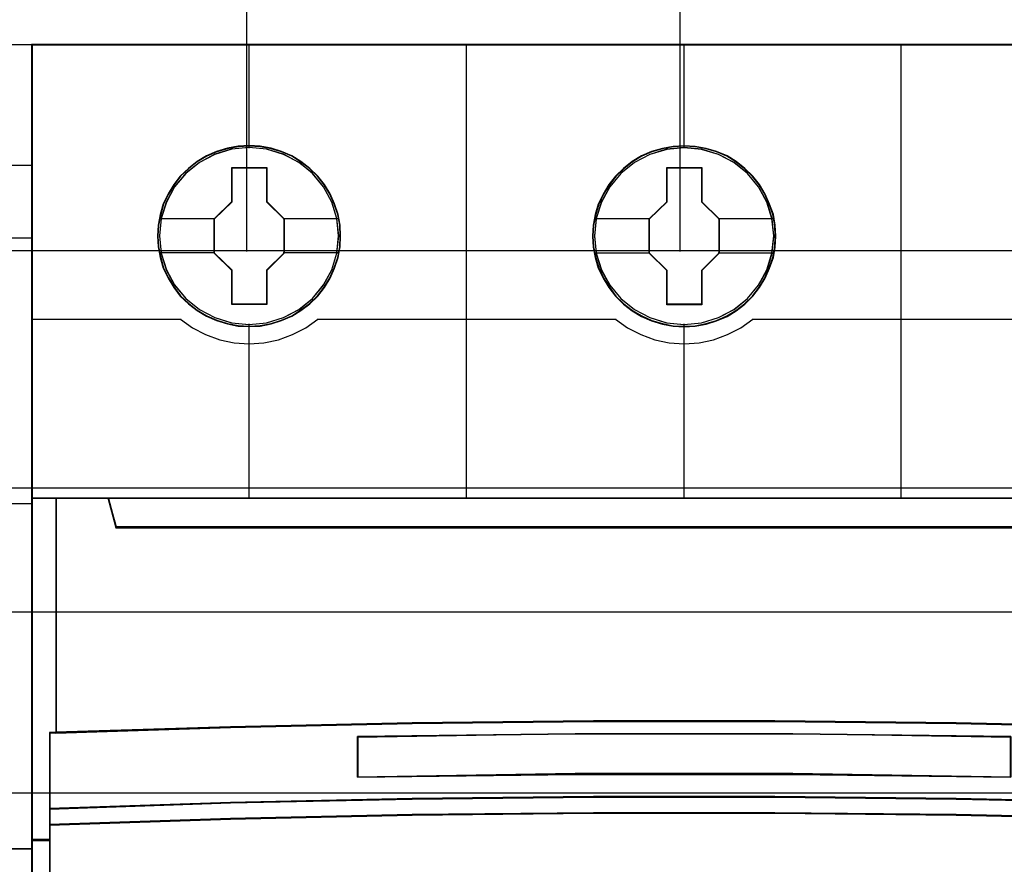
# Model space of a CAD drawing. Extents: x -631805 to -376315, y -40155 to 84873.
# Tile 122 of 256: x -612578 to -612171, y -32809 to -32459. Entities that reach past the tile are written whole.
import ezdxf

# ---------------------------------------------------------------- set-up
doc = ezdxf.new("R2010")
doc.units = 0
doc.header["$MEASUREMENT"] = 0
doc.layers.get('0').update_dxf_attribs({"color": 252})
for name, color, linetype in [('30', 7, 'Continuous'), ('45', 8, 'Continuous'), ('50', 7, 'Continuous')]:
    doc.layers.add(name, color=color, linetype=linetype)

# ---------------------------------------------------------------- blocks, each defined once
blk = doc.blocks.new('*U1048')
at = {"layer": '50', "color": 7}
for points in [[(509.985212, -277.514077), (834.016113, -277.514077)], [(509.985212, -277.514077), (834.016113, -277.514077)], [(761.899965, -277.556447), (761.899965, -257.54713)], [(779.834227, -277.556447), (779.834227, -257.54713)], [(509.985212, -287.349254), (834.016113, -287.349254), (834.016113, -333.651915), (509.985212, -333.651915), (509.985212, -287.349254)]]:
    blk.add_lwpolyline(points, dxfattribs=at)
blk = doc.blocks.new('*U1049')
at = {"layer": '30', "color": 7}
blk.add_lwpolyline([(499.9802, -292.478694), (844.087401, -292.478694), (844.087401, -328.453624), (499.9802, -328.453624), (499.9802, -292.478694)], close=True, dxfattribs=at)
for points in [[(499.9802, -292.478694), (844.087401, -292.478694), (844.087401, -328.453624), (499.9802, -328.453624), (499.9802, -292.478694)], [(499.9802, -299.972919), (844.087401, -299.972919), (844.087401, -320.959398), (499.9802, -320.959398), (499.9802, -299.972919)]]:
    blk.add_lwpolyline(points, dxfattribs=at)
blk = doc.blocks.new('*U1053')
at = {"layer": '45', "color": 7}
for points in [[(734.996973, -268.987078), (753.000435, -268.987078), (753.000435, -268.987078), (753.000435, -352.016739), (753.000435, -352.016739), (734.996973, -352.016739), (734.996973, -352.016739), (716.999358, -352.016739), (716.999358, -352.016739), (716.999358, -268.987078), (716.999358, -268.987078), (734.996973, -268.987078), (734.996973, -268.987078)], [(716.999358, -287.990103), (734.996973, -287.990103), (734.996973, -287.990103), (753.000435, -287.990103), (753.000435, -302.303279), (734.996973, -302.303279), (734.996973, -302.303279), (716.999358, -302.303279), (716.999358, -287.990103)], [(717.00466, -287.9954), (734.996974, -287.9954), (752.995133, -287.9954), (752.995133, -302.297983), (734.996974, -302.297983), (717.00466, -302.297983), (717.00466, -287.9954)]]:
    blk.add_lwpolyline(points, close=True, dxfattribs=at)
at = {"layer": '45', "color": 59}
blk.add_lwpolyline([(734.996974, -268.992375), (752.995133, -268.992375), (752.995133, -352.011443), (734.996974, -352.011443), (717.00466, -352.011443), (717.00466, -268.992375), (734.996974, -268.992375)], close=True, dxfattribs=at)
at = {"layer": '45', "color": 7}
for points in [[(751.993041, -273.989407), (753.000435, -273.989407)], [(734.989292, -276.992394), (753.000435, -276.992394)]]:
    blk.add_lwpolyline(points, dxfattribs=at)
blk = doc.blocks.new('*U1054')
at = {"layer": '45', "color": 7}
for points in [[(770.994085, -268.997671), (752.971274, -268.997671), (752.971274, -351.066058), (770.994085, -351.066058), (789.00575, -351.066058), (807.028561, -351.066058), (807.028561, -268.997671), (789.00575, -268.997671), (770.994085, -268.997671)], [(765.77578, -276.92619), (765.753399, -276.473), (765.68066, -276.025336), (765.52399, -275.594252), (765.34494, -275.179749), (765.109936, -274.787352), (764.83017, -274.439169), (764.500045, -274.118619), (764.130753, -273.842284), (763.761462, -273.599108), (763.330621, -273.416727), (762.899781, -273.289612), (762.440964, -273.206711), (761.987742, -273.179078), (761.528925, -273.206711), (761.086894, -273.289612), (760.639268, -273.416727), (760.225213, -273.599108), (759.83354, -273.842284), (759.475439, -274.118619), (759.13972, -274.439169), (758.871144, -274.787352), (758.630545, -275.179749), (758.429113, -275.594252), (758.311611, -276.025336), (758.222086, -276.473), (758.188514, -276.92619), (758.222086, -277.373854), (758.311611, -277.810465), (758.429113, -278.247075), (758.630545, -278.661579), (758.871144, -279.048449), (759.13972, -279.413212), (759.475439, -279.733762), (759.83354, -280.010097), (760.225213, -280.242219), (760.639268, -280.424601), (761.086894, -280.562769), (761.528925, -280.651196), (761.987742, -280.673303), (762.440964, -280.651196), (762.899781, -280.562769), (763.330621, -280.424601), (763.761462, -280.242219), (764.130753, -280.010097), (764.500045, -279.733762), (764.83017, -279.413212), (765.109936, -279.048449), (765.34494, -278.661579), (765.52399, -278.247075), (765.68066, -277.810465), (765.753399, -277.373854), (765.77578, -276.92619)], [(765.77578, -276.92619), (765.753399, -276.473), (765.68066, -276.025336), (765.52399, -275.594252), (765.34494, -275.179749), (765.109936, -274.787352), (764.83017, -274.439169), (764.500045, -274.118619), (764.130753, -273.842284), (763.761462, -273.599108), (763.330621, -273.416727), (762.899781, -273.289612), (762.440964, -273.206711), (761.987742, -273.179078), (761.528925, -273.206711), (761.086894, -273.289612), (760.639268, -273.416727), (760.225213, -273.599108), (759.83354, -273.842284), (759.475439, -274.118619), (759.13972, -274.439169), (758.871144, -274.787352), (758.630545, -275.179749), (758.429113, -275.594252), (758.311611, -276.025336), (758.222086, -276.473), (758.188514, -276.92619), (758.222086, -277.373854), (758.311611, -277.810465), (758.429113, -278.247075), (758.630545, -278.661579), (758.871144, -279.048449), (759.13972, -279.413212), (759.475439, -279.733762), (759.83354, -280.010097), (760.225213, -280.242219), (760.639268, -280.424601), (761.086894, -280.562769), (761.528925, -280.651196), (761.987742, -280.673303), (762.440964, -280.651196), (762.899781, -280.562769), (763.330621, -280.424601), (763.761462, -280.242219), (764.130753, -280.010097), (764.500045, -279.733762), (764.83017, -279.413212), (765.109936, -279.048449), (765.34494, -278.661579), (765.52399, -278.247075), (765.68066, -277.810465), (765.753399, -277.373854), (765.77578, -276.92619)], [(783.789574, -276.931487), (783.767184, -276.478296), (783.694416, -276.030632), (783.537686, -275.599548), (783.358566, -275.185045), (783.123471, -274.792648), (782.843596, -274.444465), (782.513343, -274.123916), (782.149506, -273.842053), (781.774473, -273.604404), (781.343465, -273.422023), (780.912458, -273.294908), (780.453463, -273.212008), (780.000065, -273.184374), (779.546667, -273.212008), (779.098867, -273.294908), (778.651067, -273.422023), (778.236852, -273.604404), (777.845026, -273.842053), (777.486786, -274.123916), (777.150936, -274.444465), (776.887854, -274.792648), (776.641563, -275.185045), (776.445651, -275.599548), (776.322506, -276.030632), (776.232946, -276.478296), (776.204958, -276.931487), (776.232946, -277.379151), (776.322506, -277.815761), (776.445651, -278.252372), (776.641563, -278.666875), (776.887854, -279.053745), (777.150936, -279.418508), (777.486786, -279.739058), (777.845026, -280.015394), (778.236852, -280.247516), (778.651067, -280.429897), (779.098867, -280.568065), (779.546667, -280.656493), (780.000065, -280.678599), (780.453463, -280.656493), (780.912458, -280.568065), (781.343465, -280.429897), (781.774473, -280.247516), (782.149506, -280.015394), (782.513343, -279.739058), (782.843596, -279.418508), (783.123471, -279.053745), (783.358566, -278.666875), (783.537686, -278.252372), (783.694416, -277.815761), (783.767184, -277.379151), (783.789574, -276.931487)], [(783.789574, -276.931487), (783.767184, -276.478296), (783.694416, -276.030632), (783.537686, -275.599548), (783.358566, -275.185045), (783.123471, -274.792648), (782.843596, -274.444465), (782.513343, -274.123916), (782.149506, -273.842053), (781.774473, -273.604404), (781.343465, -273.422023), (780.912458, -273.294908), (780.453463, -273.212008), (780.000065, -273.184374), (779.546667, -273.212008), (779.098867, -273.294908), (778.651067, -273.422023), (778.236852, -273.604404), (777.845026, -273.842053), (777.486786, -274.123916), (777.150936, -274.444465), (776.887854, -274.792648), (776.641563, -275.185045), (776.445651, -275.599548), (776.322506, -276.030632), (776.232946, -276.478296), (776.204958, -276.931487), (776.232946, -277.379151), (776.322506, -277.815761), (776.445651, -278.252372), (776.641563, -278.666875), (776.887854, -279.053745), (777.150936, -279.418508), (777.486786, -279.739058), (777.845026, -280.015394), (778.236852, -280.247516), (778.651067, -280.429897), (779.098867, -280.568065), (779.546667, -280.656493), (780.000065, -280.678599), (780.453463, -280.656493), (780.912458, -280.568065), (781.343465, -280.429897), (781.774473, -280.247516), (782.149506, -280.015394), (782.513343, -279.739058), (782.843596, -279.418508), (783.123471, -279.053745), (783.358566, -278.666875), (783.537686, -278.252372), (783.694416, -277.815761), (783.767184, -277.379151), (783.789574, -276.931487)], [(783.771017, -276.930163), (783.748736, -276.479054), (783.676325, -276.033446), (783.520362, -275.604343), (783.342118, -275.191743), (783.108173, -274.801149), (782.829668, -274.454565), (782.501031, -274.135488), (782.138974, -273.854921), (781.765777, -273.618364), (781.336878, -273.43682), (780.907979, -273.310289), (780.45123, -273.22777), (780.000051, -273.200263), (779.548872, -273.22777), (779.103263, -273.310289), (778.657654, -273.43682), (778.245466, -273.618364), (777.855558, -273.854921), (777.499071, -274.135488), (777.164864, -274.454565), (776.903069, -274.801149), (776.657984, -275.191743), (776.46303, -275.604343), (776.340488, -276.033446), (776.251366, -276.479054), (776.223516, -276.930163), (776.251366, -277.37577), (776.340488, -277.810375), (776.46303, -278.24498), (776.657984, -278.657579), (776.903069, -279.042672), (777.164864, -279.40576), (777.499071, -279.724837), (777.855558, -279.999903), (778.245466, -280.230959), (778.657654, -280.412503), (779.103263, -280.550036), (779.548872, -280.638057), (780.000051, -280.660062), (780.45123, -280.638057), (780.907979, -280.550036), (781.336878, -280.412503), (781.765777, -280.230959), (782.138974, -279.999903), (782.501031, -279.724837), (782.829668, -279.40576), (783.108173, -279.042672), (783.342118, -278.657579), (783.520362, -278.24498), (783.676325, -277.810375), (783.748736, -277.37577), (783.771017, -276.930163)], [(761.273085, -274.082092), (762.716072, -274.082092), (762.716072, -275.498726), (763.437566, -276.207043), (763.437566, -277.629211), (762.716072, -278.348596), (762.716072, -279.759696), (761.273085, -279.759696), (761.273085, -278.348596), (760.534681, -277.629211), (760.534681, -276.207043), (761.273085, -275.498726), (761.273085, -274.082092)], [(761.273085, -274.082092), (762.716072, -274.082092), (762.716072, -274.082092), (762.716072, -275.498726), (762.716072, -275.498726), (763.437566, -276.207043), (763.437566, -276.207043), (763.437566, -277.629211), (763.437566, -277.629211), (762.716072, -278.348596), (762.716072, -278.348596), (762.716072, -279.759696), (762.716072, -279.759696), (761.273085, -279.759696), (761.273085, -279.759696), (761.273085, -278.348596), (761.273085, -278.348596), (760.534681, -277.629211), (760.534681, -277.629211), (760.534681, -276.207043), (760.534681, -276.207043), (761.273085, -275.498726), (761.273085, -275.498726), (761.273085, -274.082092), (761.273085, -274.082092)], [(761.280899, -274.097981), (762.708073, -274.097981), (762.708073, -275.506686), (763.42166, -276.211039), (763.42166, -277.625247), (762.708073, -278.340605), (762.708073, -279.743807), (761.280899, -279.743807), (761.280899, -278.340605), (760.550587, -277.625247), (760.550587, -276.211039), (761.280899, -275.506686), (761.280899, -274.097981)], [(779.289615, -274.082092), (780.732769, -274.082092), (780.732769, -275.504201), (781.448709, -276.212488), (781.448709, -277.634597), (780.732769, -278.353951), (780.732769, -279.764992), (779.289615, -279.764992), (779.289615, -278.353951), (778.551126, -277.634597), (778.551126, -276.212488), (779.289615, -275.504201), (779.289615, -274.082092)], [(779.289615, -274.082092), (780.732769, -274.082092), (780.732769, -274.082092), (780.732769, -275.504201), (780.732769, -275.504201), (781.448709, -276.212488), (781.448709, -276.212488), (781.448709, -277.634597), (781.448709, -277.634597), (780.732769, -278.353951), (780.732769, -278.353951), (780.732769, -279.764992), (780.732769, -279.764992), (779.289615, -279.764992), (779.289615, -279.764992), (779.289615, -278.353951), (779.289615, -278.353951), (778.551126, -277.634597), (778.551126, -277.634597), (778.551126, -276.212488), (778.551126, -276.212488), (779.289615, -275.504201), (779.289615, -275.504201), (779.289615, -274.082092), (779.289615, -274.082092)], [(779.297413, -274.097981), (780.724723, -274.097981), (780.724723, -275.512137), (781.432802, -276.216464), (781.432802, -277.63062), (780.724723, -278.345952), (780.724723, -279.749104), (779.297413, -279.749104), (779.297413, -278.345952), (778.567032, -277.63062), (778.567032, -276.216464), (779.297413, -275.512137), (779.297413, -274.097981)], [(754.013131, -297.490572), (754.013131, -287.775604), (752.971274, -287.775604), (752.971274, -301.951077), (753.748349, -301.951077), (753.748349, -301.317013), (753.748349, -300.644353), (753.748349, -297.5016), (754.013131, -297.490572)], [(768.736489, -297.110274), (776.243583, -297.027471), (783.756251, -297.027471), (791.263345, -297.110274), (798.77044, -297.27036), (806.021167, -297.502208), (806.021167, -287.775604), (803.847621, -287.775604), (803.529948, -288.967969), (756.469886, -288.967969), (756.152214, -287.775604), (753.978667, -287.775604), (753.978667, -297.502208), (761.223822, -297.27036), (768.736489, -297.110274)], [(756.46757, -288.999043), (803.532264, -288.999043), (803.849968, -287.775604), (798.025405, -287.775604), (789.007088, -287.775604), (779.999917, -287.775604), (770.992747, -287.775604), (761.974429, -287.775604), (756.149866, -287.775604), (756.46757, -288.999043)], [(791.263875, -300.242764), (798.771232, -300.398271), (806.273015, -300.648194), (806.273015, -297.482504), (806.022213, -297.471397), (798.771232, -297.238135), (791.263875, -297.077074), (783.756518, -296.993766), (776.243588, -296.993766), (768.736231, -297.077074), (761.2233, -297.238135), (753.977893, -297.471397), (753.721517, -297.482504), (753.721517, -300.648194), (761.2233, -300.398271), (768.736231, -300.242764), (776.243588, -300.159456), (783.756518, -300.159456), (791.263875, -300.242764)], [(793.52418, -297.651497), (793.52418, -299.334719), (784.506238, -299.216893), (775.493872, -299.216893), (766.470352, -299.334719), (766.470352, -297.651497), (775.493872, -297.539282), (784.506238, -297.539282), (793.52418, -297.651497)], [(784.506238, -299.216893), (793.52418, -299.334719), (793.52418, -297.651497), (784.506238, -297.539282), (775.493872, -297.539282), (766.470352, -297.651497), (766.470352, -299.334719), (775.493872, -299.216893), (784.506238, -299.216893)], [(776.243588, -300.129159), (768.736231, -300.214089), (761.2233, -300.372624), (753.721517, -300.627413), (753.721517, -301.318173), (761.2233, -301.069046), (768.736231, -300.899187), (776.243588, -300.819919), (783.756518, -300.819919), (791.263875, -300.899187), (798.771232, -301.069046), (806.273015, -301.318173), (806.273015, -300.627413), (798.771232, -300.372624), (791.263875, -300.214089), (783.756518, -300.129159), (776.243588, -300.129159)], [(775.496753, -305.340691), (784.503352, -305.340691), (789.006652, -305.340691), (793.515525, -305.340691), (802.527697, -305.340691), (806.273015, -305.340691), (806.273015, -301.924822), (806.273015, -301.287119), (798.771232, -301.043129), (791.263875, -300.876771), (783.756518, -300.799138), (776.243588, -300.799138), (768.736231, -300.876771), (761.2233, -301.043129), (753.721517, -301.287119), (753.721517, -301.924822), (753.721517, -305.340691), (757.472409, -305.340691), (766.479008, -305.340691), (770.993454, -305.340691), (775.496753, -305.340691)]]:
    blk.add_lwpolyline(points, close=True, dxfattribs=at)
at = {"layer": '45', "color": 139}
for points in [[(770.994085, -268.997671), (752.971274, -268.997671), (752.971274, -351.066058), (770.994085, -351.066058), (789.00575, -351.066058), (807.028561, -351.066058), (807.028561, -268.997671), (789.00575, -268.997671), (770.994085, -268.997671)], [(770.999384, -269.016208), (752.98718, -269.016208), (752.98718, -351.05017), (770.999384, -351.05017), (789.00045, -351.05017), (807.012655, -351.05017), (807.012655, -269.016208), (789.00045, -269.016208), (770.999384, -269.016208)], [(765.693598, -276.919455), (765.620848, -276.201061), (765.413789, -275.515823), (765.072421, -274.88032), (764.613534, -274.322183), (764.048319, -273.874568), (763.404757, -273.537476), (762.705234, -273.327483), (761.983325, -273.26117), (761.261417, -273.327483), (760.573086, -273.537476), (759.929524, -273.874568), (759.364309, -274.322183), (758.905422, -274.88032), (758.564054, -275.515823), (758.345803, -276.201061), (758.278649, -276.919455), (758.345803, -277.632323), (758.564054, -278.323087), (758.905422, -278.947538), (759.364309, -279.505675), (759.929524, -279.958816), (760.573086, -280.295909), (761.261417, -280.511427), (761.983325, -280.583266), (762.705234, -280.511427), (763.404757, -280.295909), (764.048319, -279.958816), (764.613534, -279.505675), (765.072421, -278.947538), (765.413789, -278.323087), (765.620848, -277.632323), (765.693598, -276.919455)], [(765.6989, -276.919455), (765.626153, -276.201061), (765.419102, -275.515823), (765.072152, -274.885847), (764.607687, -274.327709), (764.053686, -273.874568), (763.41015, -273.543002), (762.710654, -273.327483), (761.988775, -273.26117), (761.266895, -273.327483), (760.567399, -273.543002), (759.929459, -273.874568), (759.369862, -274.327709), (758.899801, -274.885847), (758.558447, -275.515823), (758.351396, -276.201061), (758.278649, -276.919455), (758.351396, -277.632323), (758.558447, -278.323087), (758.899801, -278.953064), (759.369862, -279.511201), (759.929459, -279.964342), (760.567399, -280.301435), (761.266895, -280.511427), (761.988775, -280.583266), (762.710654, -280.511427), (763.41015, -280.301435), (764.053686, -279.964342), (764.607687, -279.511201), (765.072152, -278.953064), (765.419102, -278.323087), (765.626153, -277.632323), (765.6989, -276.919455)], [(783.710043, -276.919455), (783.631699, -276.201061), (783.424649, -275.515823), (783.083295, -274.885847), (782.624425, -274.327709), (782.059233, -273.874568), (781.415697, -273.543002), (780.721797, -273.327483), (779.994321, -273.26117), (779.272442, -273.327483), (778.584138, -273.543002), (777.940602, -273.874568), (777.375409, -274.327709), (776.91654, -274.885847), (776.575186, -275.515823), (776.362539, -276.201061), (776.289791, -276.919455), (776.362539, -277.632323), (776.575186, -278.323087), (776.91654, -278.953064), (777.375409, -279.511201), (777.940602, -279.964342), (778.584138, -280.301435), (779.272442, -280.511427), (779.994321, -280.583266), (780.721797, -280.511427), (781.415697, -280.301435), (782.059233, -279.964342), (782.624425, -279.511201), (783.083295, -278.953064), (783.424649, -278.323087), (783.631699, -277.632323), (783.710043, -276.919455)], [(783.710043, -276.924751), (783.637295, -276.206357), (783.430245, -275.521119), (783.083295, -274.885617), (782.618829, -274.32748), (782.064829, -273.874338), (781.421293, -273.542772), (780.721797, -273.33278), (779.999917, -273.266466), (779.278037, -273.33278), (778.578542, -273.542772), (777.940602, -273.874338), (777.381005, -274.32748), (776.91654, -274.885617), (776.56959, -275.521119), (776.362539, -276.206357), (776.289791, -276.924751), (776.362539, -277.63762), (776.56959, -278.328384), (776.91654, -278.952834), (777.381005, -279.510971), (777.940602, -279.964112), (778.578542, -280.301205), (779.278037, -280.516723), (779.999917, -280.588563), (780.721797, -280.516723), (781.421293, -280.301205), (782.064829, -279.964112), (782.618829, -279.510971), (783.083295, -278.952834), (783.430245, -278.328384), (783.637295, -277.63762), (783.710043, -276.924751)]]:
    blk.add_lwpolyline(points, close=True, dxfattribs=at)
for points in [[(761.971543, -268.997671), (761.971543, -273.2903)], [(770.982416, -287.81003), (770.982416, -268.997671)], [(779.982685, -268.997671), (779.982685, -273.2903)], [(788.982955, -287.81003), (788.982955, -268.997671)], [(752.971274, -280.366119), (759.17735, -280.366119)], [(759.140236, -280.366119), (759.644636, -280.719393), (760.188268, -281.00429), (760.771132, -281.215115), (761.370808, -281.346168), (761.987298, -281.380355), (762.603788, -281.346168), (763.209069, -281.215115), (763.786327, -281.00429), (764.329959, -280.719393), (764.839964, -280.366119)], [(764.805501, -280.366119), (777.188493, -280.366119)], [(777.154029, -280.366119), (777.658457, -280.719393), (778.202118, -281.00429), (778.785012, -281.215115), (779.38472, -281.346168), (780.001243, -281.380355), (780.617765, -281.346168), (781.217474, -281.215115), (781.800368, -281.00429), (782.344028, -280.719393), (782.848456, -280.366119)], [(782.811341, -280.366119), (795.194333, -280.366119)], [(761.971543, -280.559433), (761.971543, -287.81003)], [(779.982685, -280.559433), (779.982685, -287.81003)], [(752.971274, -287.775604), (807.028561, -287.775604)], [(753.978667, -287.775604), (753.978667, -297.502208)], [(756.149866, -287.775604), (756.502454, -288.999043)], [(756.467991, -288.964617), (803.531844, -288.964617)], [(806.273015, -297.512801), (798.771232, -297.253284), (791.263875, -297.082238), (783.756518, -296.993766), (776.243588, -296.993766), (768.736231, -297.082238), (761.2233, -297.253284), (753.721517, -297.512801)], [(753.721517, -297.478375), (753.721517, -305.340691)], [(793.52418, -297.682282), (784.506238, -297.539282), (775.493872, -297.539282), (766.470352, -297.682282)], [(766.470352, -299.334719), (766.470352, -297.647856)], [(793.52418, -299.334719), (784.506238, -299.183775), (775.493872, -299.183775), (766.470352, -299.334719)], [(806.273015, -300.648194), (798.771232, -300.382779), (791.263875, -300.217631), (783.756518, -300.129159), (776.243588, -300.129159), (768.736231, -300.217631), (761.2233, -300.382779), (753.721517, -300.648194)], [(806.273015, -301.318173), (798.771232, -301.058655), (791.263875, -300.881712), (783.756518, -300.799138), (776.243588, -300.799138), (768.736231, -300.881712), (761.2233, -301.058655), (753.721517, -301.318173)], [(753.758631, -301.916651), (752.971274, -301.916651)]]:
    blk.add_lwpolyline(points, dxfattribs=at)
at = {"layer": '45', "color": 59}
blk.add_lwpolyline([(770.982416, -287.81003), (770.982416, -268.997671)], dxfattribs=at)
for points in [[(765.759874, -276.924866), (765.737587, -276.473758), (765.665152, -276.02815), (765.50914, -275.599047), (765.33084, -275.186447), (765.096822, -274.795853), (764.818228, -274.449269), (764.489488, -274.130192), (764.121745, -273.855126), (763.754001, -273.613067), (763.324967, -273.431524), (762.895933, -273.304993), (762.43904, -273.222473), (761.987719, -273.194967), (761.530826, -273.222473), (761.090648, -273.304993), (760.644898, -273.431524), (760.23258, -273.613067), (759.842549, -273.855126), (759.48595, -274.130192), (759.151637, -274.449269), (758.884188, -274.795853), (758.644597, -275.186447), (758.44401, -275.599047), (758.327001, -276.02815), (758.237851, -276.473758), (758.20442, -276.924866), (758.237851, -277.370474), (758.327001, -277.805079), (758.44401, -278.239684), (758.644597, -278.652283), (758.884188, -279.037376), (759.151637, -279.400464), (759.48595, -279.719541), (759.842549, -279.994607), (760.23258, -280.225663), (760.644898, -280.407206), (761.090648, -280.54474), (761.530826, -280.632761), (761.987719, -280.654766), (762.43904, -280.632761), (762.895933, -280.54474), (763.324967, -280.407206), (763.754001, -280.225663), (764.121745, -279.994607), (764.489488, -279.719541), (764.818228, -279.400464), (765.096822, -279.037376), (765.33084, -278.652283), (765.50914, -278.239684), (765.665152, -277.805079), (765.737587, -277.370474), (765.759874, -276.924866)], [(768.743374, -297.095665), (776.24588, -297.013133), (783.753955, -297.013133), (791.25646, -297.095665), (798.758966, -297.255228), (806.005261, -297.48632), (806.005261, -287.791493), (803.833043, -287.791493), (803.515565, -288.979962), (756.484269, -288.979962), (756.166791, -287.791493), (753.994574, -287.791493), (753.994574, -297.48632), (761.235299, -297.255228), (768.743374, -297.095665)], [(756.46757, -288.999043), (803.532264, -288.999043), (803.849968, -287.775604), (798.025405, -287.775604), (789.007088, -287.775604), (779.999917, -287.775604), (770.992747, -287.775604), (761.974429, -287.775604), (756.149866, -287.775604), (756.46757, -288.999043)], [(791.263875, -300.242764), (798.771232, -300.398271), (806.273015, -300.648194), (806.273015, -297.482504), (806.022213, -297.471397), (798.771232, -297.238135), (791.263875, -297.077074), (783.756518, -296.993766), (776.243588, -296.993766), (768.736231, -297.077074), (761.2233, -297.238135), (753.977893, -297.471397), (753.721517, -297.482504), (753.721517, -300.648194), (761.2233, -300.398271), (768.736231, -300.242764), (776.243588, -300.159456), (783.756518, -300.159456), (791.263875, -300.242764)], [(793.52418, -297.651497), (793.52418, -299.334719), (784.506238, -299.216893), (775.493872, -299.216893), (766.470352, -299.334719), (766.470352, -297.651497), (775.493872, -297.539282), (784.506238, -297.539282), (793.52418, -297.651497)], [(784.506238, -299.216893), (793.52418, -299.334719), (793.52418, -297.651497), (784.506238, -297.539282), (775.493872, -297.539282), (766.470352, -297.651497), (766.470352, -299.334719), (775.493872, -299.216893), (784.506238, -299.216893)], [(784.500935, -299.200615), (793.508274, -299.316182), (793.508274, -297.665234), (784.500935, -297.555171), (775.499167, -297.555171), (766.486258, -297.665234), (766.486258, -299.316182), (775.499167, -299.200615), (784.500935, -299.200615)], [(776.243588, -300.129159), (768.736231, -300.214089), (761.2233, -300.372624), (753.721517, -300.627413), (753.721517, -301.318173), (761.2233, -301.069046), (768.736231, -300.899187), (776.243588, -300.819919), (783.756518, -300.819919), (791.263875, -300.899187), (798.771232, -301.069046), (806.273015, -301.318173), (806.273015, -300.627413), (798.771232, -300.372624), (791.263875, -300.214089), (783.756518, -300.129159), (776.243588, -300.129159)], [(776.246239, -300.145048), (768.744184, -300.227708), (761.23656, -300.382006), (753.740074, -300.629985), (753.740074, -301.302284), (761.23656, -301.059815), (768.744184, -300.894496), (776.246239, -300.817347), (783.753863, -300.817347), (791.255918, -300.894496), (798.757973, -301.059815), (806.254458, -301.302284), (806.254458, -300.629985), (798.757973, -300.382006), (791.255918, -300.227708), (783.753863, -300.145048), (776.246239, -300.145048)], [(775.496753, -305.340691), (784.503352, -305.340691), (789.006652, -305.340691), (793.515525, -305.340691), (802.527697, -305.340691), (806.273015, -305.340691), (806.273015, -301.924822), (806.273015, -301.287119), (798.771232, -301.043129), (791.263875, -300.876771), (783.756518, -300.799138), (776.243588, -300.799138), (768.736231, -300.876771), (761.2233, -301.043129), (753.721517, -301.287119), (753.721517, -301.924822), (753.721517, -305.340691), (757.472409, -305.340691), (766.479008, -305.340691), (770.993454, -305.340691), (775.496753, -305.340691)], [(775.499932, -305.322154), (784.50017, -305.322154), (789.000289, -305.322154), (793.505977, -305.322154), (802.511785, -305.322154), (806.254458, -305.322154), (806.254458, -301.932178), (806.254458, -301.299309), (798.757973, -301.057168), (791.255918, -300.892072), (783.753863, -300.815027), (776.246239, -300.815027), (768.744184, -300.892072), (761.23656, -301.057168), (753.740074, -301.299309), (753.740074, -301.932178), (753.740074, -305.322154), (757.488317, -305.322154), (766.488555, -305.322154), (770.999813, -305.322154), (775.499932, -305.322154)]]:
    blk.add_lwpolyline(points, close=True, dxfattribs=at)
at = {"layer": '45', "color": 7}
for points in [[(758.260092, -276.192657), (760.569144, -276.192657)], [(763.403103, -276.192657), (765.704202, -276.192657)], [(776.279187, -276.197953), (778.585589, -276.197953)], [(781.414245, -276.197953), (783.715345, -276.197953)], [(758.260092, -277.606761), (760.569144, -277.606761)], [(763.403103, -277.606761), (765.704202, -277.606761)], [(776.279187, -277.612058), (778.585589, -277.612058)], [(781.414245, -277.612058), (783.715345, -277.612058)]]:
    blk.add_lwpolyline(points, dxfattribs=at)
at = {"layer": '45', "color": 140}
for points in [[(754.013131, -297.490572), (754.013131, -287.775604), (752.971274, -287.775604), (752.971274, -301.951077), (753.748349, -301.951077), (753.748349, -301.317013), (753.748349, -300.644353), (753.748349, -297.5016), (754.013131, -297.490572)], [(753.997225, -297.484683), (753.997225, -287.791493), (752.98718, -287.791493), (752.98718, -301.935188), (753.740528, -301.935188), (753.740528, -301.302545), (753.740528, -300.631394), (753.740528, -297.495685), (753.997225, -297.484683)], [(768.736489, -297.110274), (776.243583, -297.027471), (783.756251, -297.027471), (791.263345, -297.110274), (798.77044, -297.27036), (806.021167, -297.502208), (806.021167, -287.775604), (803.847621, -287.775604), (803.529948, -288.967969), (756.469886, -288.967969), (756.152214, -287.775604), (753.978667, -287.775604), (753.978667, -297.502208), (761.223822, -297.27036), (768.736489, -297.110274)], [(756.483264, -288.983154), (803.51657, -288.983154), (803.834062, -287.791493), (798.013384, -287.791493), (789.00108, -287.791493), (779.999917, -287.791493), (770.998754, -287.791493), (761.986451, -287.791493), (756.165773, -287.791493), (756.483264, -288.983154)]]:
    blk.add_lwpolyline(points, close=True, dxfattribs=at)

msp = doc.modelspace()

# ---------------------------------------------------------------- block references
at = {"xscale": 10, "yscale": 10, "zscale": 10}
for name in ['*U1049', '*U1048', '*U1053', '*U1054']:
    msp.add_blockref(name, (-620103.09, -29779.66), dxfattribs=at)

doc.saveas('drawing.dxf')
